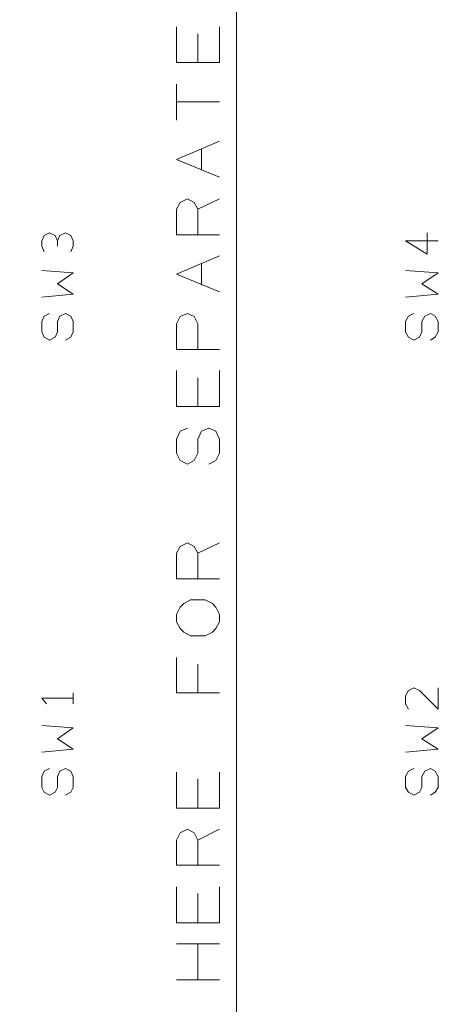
# Model space of a CAD drawing. Header units: millimetres. Extents: x -38 to 46, y -120 to 119.
# Tile 9 of 23: x -15 to 0, y -68 to -34. Entities that reach past the tile are written whole.
import ezdxf

# ---------------------------------------------------------------- set-up
doc = ezdxf.new("R2010")
doc.units = ezdxf.units.MM
doc.header["$MEASUREMENT"] = 0
doc.layers.add('Ebene 1', color=7, linetype='Continuous')

msp = doc.modelspace()

# ---------------------------------------------------------------- linework, layer by layer
at = {"layer": 'Ebene 1', "lineweight": 20}
for points, knots in [([(22.3873, 104.4081), (22.3873, 104.4081), (-37.6202, 104.4081), (-37.6202, 104.4081), (-37.6202, 104.4081), (-37.6202, 104.4081), (-37.6202, -109.9044), (-37.6202, -109.9044), (-37.6202, -109.9044), (-37.6202, -109.9044), (22.3873, -109.9044), (22.3873, -109.9044), (22.3873, -109.9044), (22.3873, -109.9044), (22.3873, 104.4081), (22.3873, 104.4081)], [0, 0, 0, 0, 0.2, 0.2, 0.2, 0.2, 0.4, 0.4, 0.4, 0.4, 0.6, 0.6, 0.6, 0.6, 1, 1, 1, 1]), ([(-8.0504, -35.4401), (-8.0504, -35.4401), (-9.5532, -35.4401), (-9.5532, -35.4401), (-9.5532, -35.4401), (-9.5532, -35.4401), (-9.5532, -34.1912), (-9.5532, -34.1912)], [0, 0, 0, 0, 0.3333333, 0.3333333, 0.3333333, 0.3333333, 1, 1, 1, 1]), ([(-8.0504, -39.4406), (-8.0504, -39.4406), (-9.5532, -38.8267), (-9.5532, -38.8267), (-9.5532, -38.8267), (-9.5532, -38.8267), (-8.0504, -38.1917), (-8.0504, -38.1917)], [0, 0, 0, 0, 0.3333333, 0.3333333, 0.3333333, 0.3333333, 1, 1, 1, 1]), ([(-8.0504, -41.4514), (-8.0504, -41.4514), (-9.5532, -41.4514), (-9.5532, -41.4514), (-9.5532, -41.4514), (-9.5532, -41.4514), (-9.5532, -40.5624), (-9.5532, -40.5624), (-9.5532, -40.5624), (-9.5532, -40.5624), (-9.4262, -40.3296), (-9.4262, -40.3296), (-9.4262, -40.3296), (-9.4262, -40.3296), (-9.1722, -40.2026), (-9.1722, -40.2026), (-9.1722, -40.2026), (-9.1722, -40.2026), (-8.9394, -40.3296), (-8.9394, -40.3296), (-8.9394, -40.3296), (-8.9394, -40.3296), (-8.8124, -40.5624), (-8.8124, -40.5624), (-8.8124, -40.5624), (-8.8124, -40.5624), (-8.8124, -41.4514), (-8.8124, -41.4514)], [0, 0, 0, 0, 0.125, 0.125, 0.125, 0.125, 0.25, 0.25, 0.25, 0.25, 0.375, 0.375, 0.375, 0.375, 0.5, 0.5, 0.5, 0.5, 0.625, 0.625, 0.625, 0.625, 0.75, 0.75, 0.75, 0.75, 1, 1, 1, 1]), ([(-13.7019, -41.6631), (-13.7019, -41.6631), (-13.7866, -41.4726), (-13.7866, -41.4726), (-13.7866, -41.4726), (-13.7866, -41.4726), (-13.9771, -41.3879), (-13.9771, -41.3879), (-13.9771, -41.3879), (-13.9771, -41.3879), (-14.1676, -41.4726), (-14.1676, -41.4726), (-14.1676, -41.4726), (-14.1676, -41.4726), (-14.2522, -41.6631), (-14.2522, -41.6631), (-14.2522, -41.6631), (-14.2522, -41.6631), (-14.2522, -41.8536), (-14.2522, -41.8536), (-14.2522, -41.8536), (-14.2522, -41.8536), (-14.1676, -42.0441), (-14.1676, -42.0441)], [0, 0, 0, 0, 0.1428571, 0.1428571, 0.1428571, 0.1428571, 0.2857143, 0.2857143, 0.2857143, 0.2857143, 0.4285714, 0.4285714, 0.4285714, 0.4285714, 0.5714286, 0.5714286, 0.5714286, 0.5714286, 0.7142857, 0.7142857, 0.7142857, 0.7142857, 1, 1, 1, 1]), ([(-13.2362, -42.0441), (-13.2362, -42.0441), (-13.1516, -41.8536), (-13.1516, -41.8536), (-13.1516, -41.8536), (-13.1516, -41.8536), (-13.1516, -41.6631), (-13.1516, -41.6631), (-13.1516, -41.6631), (-13.1516, -41.6631), (-13.2362, -41.4726), (-13.2362, -41.4726), (-13.2362, -41.4726), (-13.2362, -41.4726), (-13.4267, -41.3879), (-13.4267, -41.3879), (-13.4267, -41.3879), (-13.4267, -41.3879), (-13.6172, -41.4726), (-13.6172, -41.4726), (-13.6172, -41.4726), (-13.6172, -41.4726), (-13.7019, -41.6631), (-13.7019, -41.6631), (-13.7019, -41.6631), (-13.7019, -41.6631), (-13.7019, -41.8536), (-13.7019, -41.8536)], [0, 0, 0, 0, 0.125, 0.125, 0.125, 0.125, 0.25, 0.25, 0.25, 0.25, 0.375, 0.375, 0.375, 0.375, 0.5, 0.5, 0.5, 0.5, 0.625, 0.625, 0.625, 0.625, 0.75, 0.75, 0.75, 0.75, 1, 1, 1, 1]), ([(-0.4304, -41.6631), (-0.4304, -41.6631), (-1.5734, -41.6631), (-1.5734, -41.6631), (-1.5734, -41.6631), (-1.5734, -41.6631), (-0.8114, -42.1287), (-0.8114, -42.1287), (-0.8114, -42.1287), (-0.8114, -42.1287), (-0.8114, -41.3879), (-0.8114, -41.3879)], [0, 0, 0, 0, 0.25, 0.25, 0.25, 0.25, 0.5, 0.5, 0.5, 0.5, 1, 1, 1, 1]), ([(-8.0504, -43.4411), (-8.0504, -43.4411), (-9.5532, -42.8272), (-9.5532, -42.8272), (-9.5532, -42.8272), (-9.5532, -42.8272), (-8.0504, -42.1922), (-8.0504, -42.1922)], [0, 0, 0, 0, 0.3333333, 0.3333333, 0.3333333, 0.3333333, 1, 1, 1, 1]), ([(-14.2522, -43.6316), (-14.2522, -43.6316), (-13.1516, -43.5257), (-13.1516, -43.5257), (-13.1516, -43.5257), (-13.1516, -43.5257), (-13.7019, -43.1659), (-13.7019, -43.1659), (-13.7019, -43.1659), (-13.7019, -43.1659), (-13.1516, -42.7849), (-13.1516, -42.7849), (-13.1516, -42.7849), (-13.1516, -42.7849), (-14.2522, -42.7002), (-14.2522, -42.7002)], [0, 0, 0, 0, 0.2, 0.2, 0.2, 0.2, 0.4, 0.4, 0.4, 0.4, 0.6, 0.6, 0.6, 0.6, 1, 1, 1, 1]), ([(-1.5734, -43.6316), (-1.5734, -43.6316), (-0.4304, -43.5257), (-0.4304, -43.5257), (-0.4304, -43.5257), (-0.4304, -43.5257), (-1.0019, -43.1659), (-1.0019, -43.1659), (-1.0019, -43.1659), (-1.0019, -43.1659), (-0.4304, -42.7849), (-0.4304, -42.7849), (-0.4304, -42.7849), (-0.4304, -42.7849), (-1.5734, -42.7002), (-1.5734, -42.7002)], [0, 0, 0, 0, 0.2, 0.2, 0.2, 0.2, 0.4, 0.4, 0.4, 0.4, 0.6, 0.6, 0.6, 0.6, 1, 1, 1, 1]), ([(-13.4267, -45.1344), (-13.4267, -45.1344), (-13.2362, -45.0286), (-13.2362, -45.0286), (-13.2362, -45.0286), (-13.2362, -45.0286), (-13.1516, -44.8381), (-13.1516, -44.8381), (-13.1516, -44.8381), (-13.1516, -44.8381), (-13.1516, -44.4782), (-13.1516, -44.4782), (-13.1516, -44.4782), (-13.1516, -44.4782), (-13.2362, -44.2877), (-13.2362, -44.2877), (-13.2362, -44.2877), (-13.2362, -44.2877), (-13.4267, -44.2031), (-13.4267, -44.2031), (-13.4267, -44.2031), (-13.4267, -44.2031), (-13.6172, -44.2877), (-13.6172, -44.2877), (-13.6172, -44.2877), (-13.6172, -44.2877), (-13.7019, -44.4782), (-13.7019, -44.4782), (-13.7019, -44.4782), (-13.7019, -44.4782), (-13.7019, -44.8381), (-13.7019, -44.8381), (-13.7019, -44.8381), (-13.7019, -44.8381), (-13.7866, -45.0286), (-13.7866, -45.0286), (-13.7866, -45.0286), (-13.7866, -45.0286), (-13.9771, -45.1344), (-13.9771, -45.1344), (-13.9771, -45.1344), (-13.9771, -45.1344), (-14.1676, -45.0286), (-14.1676, -45.0286), (-14.1676, -45.0286), (-14.1676, -45.0286), (-14.2522, -44.8381), (-14.2522, -44.8381), (-14.2522, -44.8381), (-14.2522, -44.8381), (-14.2522, -44.4782), (-14.2522, -44.4782), (-14.2522, -44.4782), (-14.2522, -44.4782), (-14.1676, -44.2877), (-14.1676, -44.2877), (-14.1676, -44.2877), (-14.1676, -44.2877), (-13.9771, -44.2031), (-13.9771, -44.2031)], [0, 0, 0, 0, 0.0625, 0.0625, 0.0625, 0.0625, 0.125, 0.125, 0.125, 0.125, 0.1875, 0.1875, 0.1875, 0.1875, 0.25, 0.25, 0.25, 0.25, 0.3125, 0.3125, 0.3125, 0.3125, 0.375, 0.375, 0.375, 0.375, 0.4375, 0.4375, 0.4375, 0.4375, 0.5, 0.5, 0.5, 0.5, 0.5625, 0.5625, 0.5625, 0.5625, 0.625, 0.625, 0.625, 0.625, 0.6875, 0.6875, 0.6875, 0.6875, 0.75, 0.75, 0.75, 0.75, 0.8125, 0.8125, 0.8125, 0.8125, 0.875, 0.875, 0.875, 0.875, 1, 1, 1, 1]), ([(-8.0504, -45.4519), (-8.0504, -45.4519), (-9.5532, -45.4519), (-9.5532, -45.4519), (-9.5532, -45.4519), (-9.5532, -45.4519), (-9.5532, -44.5629), (-9.5532, -44.5629), (-9.5532, -44.5629), (-9.5532, -44.5629), (-9.4262, -44.3089), (-9.4262, -44.3089), (-9.4262, -44.3089), (-9.4262, -44.3089), (-9.1722, -44.2031), (-9.1722, -44.2031), (-9.1722, -44.2031), (-9.1722, -44.2031), (-8.9394, -44.3089), (-8.9394, -44.3089), (-8.9394, -44.3089), (-8.9394, -44.3089), (-8.8124, -44.5629), (-8.8124, -44.5629), (-8.8124, -44.5629), (-8.8124, -44.5629), (-8.8124, -45.4519), (-8.8124, -45.4519)], [0, 0, 0, 0, 0.125, 0.125, 0.125, 0.125, 0.25, 0.25, 0.25, 0.25, 0.375, 0.375, 0.375, 0.375, 0.5, 0.5, 0.5, 0.5, 0.625, 0.625, 0.625, 0.625, 0.75, 0.75, 0.75, 0.75, 1, 1, 1, 1]), ([(-0.7056, -45.1344), (-0.7056, -45.1344), (-0.5362, -45.0286), (-0.5362, -45.0286), (-0.5362, -45.0286), (-0.5362, -45.0286), (-0.4304, -44.8381), (-0.4304, -44.8381), (-0.4304, -44.8381), (-0.4304, -44.8381), (-0.4304, -44.4782), (-0.4304, -44.4782), (-0.4304, -44.4782), (-0.4304, -44.4782), (-0.5362, -44.2877), (-0.5362, -44.2877), (-0.5362, -44.2877), (-0.5362, -44.2877), (-0.7056, -44.2031), (-0.7056, -44.2031), (-0.7056, -44.2031), (-0.7056, -44.2031), (-0.8961, -44.2877), (-0.8961, -44.2877), (-0.8961, -44.2877), (-0.8961, -44.2877), (-1.0019, -44.4782), (-1.0019, -44.4782), (-1.0019, -44.4782), (-1.0019, -44.4782), (-1.0019, -44.8381), (-1.0019, -44.8381), (-1.0019, -44.8381), (-1.0019, -44.8381), (-1.0866, -45.0286), (-1.0866, -45.0286), (-1.0866, -45.0286), (-1.0866, -45.0286), (-1.2771, -45.1344), (-1.2771, -45.1344), (-1.2771, -45.1344), (-1.2771, -45.1344), (-1.4676, -45.0286), (-1.4676, -45.0286), (-1.4676, -45.0286), (-1.4676, -45.0286), (-1.5734, -44.8381), (-1.5734, -44.8381), (-1.5734, -44.8381), (-1.5734, -44.8381), (-1.5734, -44.4782), (-1.5734, -44.4782), (-1.5734, -44.4782), (-1.5734, -44.4782), (-1.4676, -44.2877), (-1.4676, -44.2877), (-1.4676, -44.2877), (-1.4676, -44.2877), (-1.2771, -44.2031), (-1.2771, -44.2031)], [0, 0, 0, 0, 0.0625, 0.0625, 0.0625, 0.0625, 0.125, 0.125, 0.125, 0.125, 0.1875, 0.1875, 0.1875, 0.1875, 0.25, 0.25, 0.25, 0.25, 0.3125, 0.3125, 0.3125, 0.3125, 0.375, 0.375, 0.375, 0.375, 0.4375, 0.4375, 0.4375, 0.4375, 0.5, 0.5, 0.5, 0.5, 0.5625, 0.5625, 0.5625, 0.5625, 0.625, 0.625, 0.625, 0.625, 0.6875, 0.6875, 0.6875, 0.6875, 0.75, 0.75, 0.75, 0.75, 0.8125, 0.8125, 0.8125, 0.8125, 0.875, 0.875, 0.875, 0.875, 1, 1, 1, 1]), ([(-8.0504, -47.4416), (-8.0504, -47.4416), (-9.5532, -47.4416), (-9.5532, -47.4416), (-9.5532, -47.4416), (-9.5532, -47.4416), (-9.5532, -46.1927), (-9.5532, -46.1927)], [0, 0, 0, 0, 0.3333333, 0.3333333, 0.3333333, 0.3333333, 1, 1, 1, 1]), ([(-8.4314, -49.4524), (-8.4314, -49.4524), (-8.1774, -49.3254), (-8.1774, -49.3254), (-8.1774, -49.3254), (-8.1774, -49.3254), (-8.0504, -49.0714), (-8.0504, -49.0714), (-8.0504, -49.0714), (-8.0504, -49.0714), (-8.0504, -48.5846), (-8.0504, -48.5846), (-8.0504, -48.5846), (-8.0504, -48.5846), (-8.1774, -48.3094), (-8.1774, -48.3094), (-8.1774, -48.3094), (-8.1774, -48.3094), (-8.4314, -48.2036), (-8.4314, -48.2036), (-8.4314, -48.2036), (-8.4314, -48.2036), (-8.6854, -48.3094), (-8.6854, -48.3094), (-8.6854, -48.3094), (-8.6854, -48.3094), (-8.8124, -48.5846), (-8.8124, -48.5846), (-8.8124, -48.5846), (-8.8124, -48.5846), (-8.8124, -49.0714), (-8.8124, -49.0714), (-8.8124, -49.0714), (-8.8124, -49.0714), (-8.9394, -49.3254), (-8.9394, -49.3254), (-8.9394, -49.3254), (-8.9394, -49.3254), (-9.1722, -49.4524), (-9.1722, -49.4524), (-9.1722, -49.4524), (-9.1722, -49.4524), (-9.4262, -49.3254), (-9.4262, -49.3254), (-9.4262, -49.3254), (-9.4262, -49.3254), (-9.5532, -49.0714), (-9.5532, -49.0714), (-9.5532, -49.0714), (-9.5532, -49.0714), (-9.5532, -48.5846), (-9.5532, -48.5846), (-9.5532, -48.5846), (-9.5532, -48.5846), (-9.4262, -48.3094), (-9.4262, -48.3094), (-9.4262, -48.3094), (-9.4262, -48.3094), (-9.1722, -48.2036), (-9.1722, -48.2036)], [0, 0, 0, 0, 0.0625, 0.0625, 0.0625, 0.0625, 0.125, 0.125, 0.125, 0.125, 0.1875, 0.1875, 0.1875, 0.1875, 0.25, 0.25, 0.25, 0.25, 0.3125, 0.3125, 0.3125, 0.3125, 0.375, 0.375, 0.375, 0.375, 0.4375, 0.4375, 0.4375, 0.4375, 0.5, 0.5, 0.5, 0.5, 0.5625, 0.5625, 0.5625, 0.5625, 0.625, 0.625, 0.625, 0.625, 0.6875, 0.6875, 0.6875, 0.6875, 0.75, 0.75, 0.75, 0.75, 0.8125, 0.8125, 0.8125, 0.8125, 0.875, 0.875, 0.875, 0.875, 1, 1, 1, 1]), ([(-8.0504, -53.4529), (-8.0504, -53.4529), (-9.5532, -53.4529), (-9.5532, -53.4529), (-9.5532, -53.4529), (-9.5532, -53.4529), (-9.5532, -52.5639), (-9.5532, -52.5639), (-9.5532, -52.5639), (-9.5532, -52.5639), (-9.4262, -52.3311), (-9.4262, -52.3311), (-9.4262, -52.3311), (-9.4262, -52.3311), (-9.1722, -52.2041), (-9.1722, -52.2041), (-9.1722, -52.2041), (-9.1722, -52.2041), (-8.9394, -52.3311), (-8.9394, -52.3311), (-8.9394, -52.3311), (-8.9394, -52.3311), (-8.8124, -52.5639), (-8.8124, -52.5639), (-8.8124, -52.5639), (-8.8124, -52.5639), (-8.8124, -53.4529), (-8.8124, -53.4529)], [0, 0, 0, 0, 0.125, 0.125, 0.125, 0.125, 0.25, 0.25, 0.25, 0.25, 0.375, 0.375, 0.375, 0.375, 0.5, 0.5, 0.5, 0.5, 0.625, 0.625, 0.625, 0.625, 0.75, 0.75, 0.75, 0.75, 1, 1, 1, 1]), ([(-8.5584, -55.4426), (-8.5584, -55.4426), (-9.0664, -55.4426), (-9.0664, -55.4426), (-9.0664, -55.4426), (-9.0664, -55.4426), (-9.2992, -55.3156), (-9.2992, -55.3156), (-9.2992, -55.3156), (-9.2992, -55.3156), (-9.4262, -55.1886), (-9.4262, -55.1886), (-9.4262, -55.1886), (-9.4262, -55.1886), (-9.5532, -54.9557), (-9.5532, -54.9557), (-9.5532, -54.9557), (-9.5532, -54.9557), (-9.5532, -54.7017), (-9.5532, -54.7017), (-9.5532, -54.7017), (-9.5532, -54.7017), (-9.4262, -54.4477), (-9.4262, -54.4477), (-9.4262, -54.4477), (-9.4262, -54.4477), (-9.2992, -54.3207), (-9.2992, -54.3207), (-9.2992, -54.3207), (-9.2992, -54.3207), (-9.0664, -54.1937), (-9.0664, -54.1937), (-9.0664, -54.1937), (-9.0664, -54.1937), (-8.5584, -54.1937), (-8.5584, -54.1937), (-8.5584, -54.1937), (-8.5584, -54.1937), (-8.3044, -54.3207), (-8.3044, -54.3207), (-8.3044, -54.3207), (-8.3044, -54.3207), (-8.1774, -54.4477), (-8.1774, -54.4477), (-8.1774, -54.4477), (-8.1774, -54.4477), (-8.0504, -54.7017), (-8.0504, -54.7017), (-8.0504, -54.7017), (-8.0504, -54.7017), (-8.0504, -54.9557), (-8.0504, -54.9557), (-8.0504, -54.9557), (-8.0504, -54.9557), (-8.1774, -55.1886), (-8.1774, -55.1886), (-8.1774, -55.1886), (-8.1774, -55.1886), (-8.3044, -55.3156), (-8.3044, -55.3156), (-8.3044, -55.3156), (-8.3044, -55.3156), (-8.5584, -55.4426), (-8.5584, -55.4426)], [0, 0, 0, 0, 0.0588235, 0.0588235, 0.0588235, 0.0588235, 0.1176471, 0.1176471, 0.1176471, 0.1176471, 0.1764706, 0.1764706, 0.1764706, 0.1764706, 0.2352941, 0.2352941, 0.2352941, 0.2352941, 0.2941176, 0.2941176, 0.2941176, 0.2941176, 0.3529412, 0.3529412, 0.3529412, 0.3529412, 0.4117647, 0.4117647, 0.4117647, 0.4117647, 0.4705882, 0.4705882, 0.4705882, 0.4705882, 0.5294118, 0.5294118, 0.5294118, 0.5294118, 0.5882353, 0.5882353, 0.5882353, 0.5882353, 0.6470588, 0.6470588, 0.6470588, 0.6470588, 0.7058824, 0.7058824, 0.7058824, 0.7058824, 0.7647059, 0.7647059, 0.7647059, 0.7647059, 0.8235294, 0.8235294, 0.8235294, 0.8235294, 0.8823529, 0.8823529, 0.8823529, 0.8823529, 1, 1, 1, 1]), ([(-8.0504, -57.4322), (-8.0504, -57.4322), (-9.5532, -57.4322), (-9.5532, -57.4322), (-9.5532, -57.4322), (-9.5532, -57.4322), (-9.5532, -56.2046), (-9.5532, -56.2046)], [0, 0, 0, 0, 0.3333333, 0.3333333, 0.3333333, 0.3333333, 1, 1, 1, 1]), ([(-0.4304, -57.2629), (-0.4304, -57.2629), (-0.4304, -58.0037), (-0.4304, -58.0037), (-0.4304, -58.0037), (-0.4304, -58.0037), (-1.0866, -57.3476), (-1.0866, -57.3476), (-1.0866, -57.3476), (-1.0866, -57.3476), (-1.2771, -57.2629), (-1.2771, -57.2629), (-1.2771, -57.2629), (-1.2771, -57.2629), (-1.4676, -57.3476), (-1.4676, -57.3476), (-1.4676, -57.3476), (-1.4676, -57.3476), (-1.5734, -57.5381), (-1.5734, -57.5381), (-1.5734, -57.5381), (-1.5734, -57.5381), (-1.5734, -57.8132), (-1.5734, -57.8132), (-1.5734, -57.8132), (-1.5734, -57.8132), (-1.4676, -58.0037), (-1.4676, -58.0037)], [0, 0, 0, 0, 0.125, 0.125, 0.125, 0.125, 0.25, 0.25, 0.25, 0.25, 0.375, 0.375, 0.375, 0.375, 0.5, 0.5, 0.5, 0.5, 0.625, 0.625, 0.625, 0.625, 0.75, 0.75, 0.75, 0.75, 1, 1, 1, 1]), ([(-13.1516, -57.6227), (-13.1516, -57.6227), (-14.2522, -57.6227), (-14.2522, -57.6227), (-14.2522, -57.6227), (-14.2522, -57.6227), (-14.0829, -57.8132), (-14.0829, -57.8132)], [0, 0, 0, 0, 0.3333333, 0.3333333, 0.3333333, 0.3333333, 1, 1, 1, 1]), ([(-14.2522, -59.5066), (-14.2522, -59.5066), (-13.1516, -59.4007), (-13.1516, -59.4007), (-13.1516, -59.4007), (-13.1516, -59.4007), (-13.7019, -59.0409), (-13.7019, -59.0409), (-13.7019, -59.0409), (-13.7019, -59.0409), (-13.1516, -58.6599), (-13.1516, -58.6599), (-13.1516, -58.6599), (-13.1516, -58.6599), (-14.2522, -58.5752), (-14.2522, -58.5752)], [0, 0, 0, 0, 0.2, 0.2, 0.2, 0.2, 0.4, 0.4, 0.4, 0.4, 0.6, 0.6, 0.6, 0.6, 1, 1, 1, 1]), ([(-1.5734, -59.5066), (-1.5734, -59.5066), (-0.4304, -59.4007), (-0.4304, -59.4007), (-0.4304, -59.4007), (-0.4304, -59.4007), (-1.0019, -59.0409), (-1.0019, -59.0409), (-1.0019, -59.0409), (-1.0019, -59.0409), (-0.4304, -58.6599), (-0.4304, -58.6599), (-0.4304, -58.6599), (-0.4304, -58.6599), (-1.5734, -58.5752), (-1.5734, -58.5752)], [0, 0, 0, 0, 0.2, 0.2, 0.2, 0.2, 0.4, 0.4, 0.4, 0.4, 0.6, 0.6, 0.6, 0.6, 1, 1, 1, 1]), ([(-13.4267, -61.0094), (-13.4267, -61.0094), (-13.2362, -60.9036), (-13.2362, -60.9036), (-13.2362, -60.9036), (-13.2362, -60.9036), (-13.1516, -60.7342), (-13.1516, -60.7342), (-13.1516, -60.7342), (-13.1516, -60.7342), (-13.1516, -60.3532), (-13.1516, -60.3532), (-13.1516, -60.3532), (-13.1516, -60.3532), (-13.2362, -60.1627), (-13.2362, -60.1627), (-13.2362, -60.1627), (-13.2362, -60.1627), (-13.4267, -60.0781), (-13.4267, -60.0781), (-13.4267, -60.0781), (-13.4267, -60.0781), (-13.6172, -60.1627), (-13.6172, -60.1627), (-13.6172, -60.1627), (-13.6172, -60.1627), (-13.7019, -60.3532), (-13.7019, -60.3532), (-13.7019, -60.3532), (-13.7019, -60.3532), (-13.7019, -60.7342), (-13.7019, -60.7342), (-13.7019, -60.7342), (-13.7019, -60.7342), (-13.7866, -60.9036), (-13.7866, -60.9036), (-13.7866, -60.9036), (-13.7866, -60.9036), (-13.9771, -61.0094), (-13.9771, -61.0094), (-13.9771, -61.0094), (-13.9771, -61.0094), (-14.1676, -60.9036), (-14.1676, -60.9036), (-14.1676, -60.9036), (-14.1676, -60.9036), (-14.2522, -60.7342), (-14.2522, -60.7342), (-14.2522, -60.7342), (-14.2522, -60.7342), (-14.2522, -60.3532), (-14.2522, -60.3532), (-14.2522, -60.3532), (-14.2522, -60.3532), (-14.1676, -60.1627), (-14.1676, -60.1627), (-14.1676, -60.1627), (-14.1676, -60.1627), (-13.9771, -60.0781), (-13.9771, -60.0781)], [0, 0, 0, 0, 0.0625, 0.0625, 0.0625, 0.0625, 0.125, 0.125, 0.125, 0.125, 0.1875, 0.1875, 0.1875, 0.1875, 0.25, 0.25, 0.25, 0.25, 0.3125, 0.3125, 0.3125, 0.3125, 0.375, 0.375, 0.375, 0.375, 0.4375, 0.4375, 0.4375, 0.4375, 0.5, 0.5, 0.5, 0.5, 0.5625, 0.5625, 0.5625, 0.5625, 0.625, 0.625, 0.625, 0.625, 0.6875, 0.6875, 0.6875, 0.6875, 0.75, 0.75, 0.75, 0.75, 0.8125, 0.8125, 0.8125, 0.8125, 0.875, 0.875, 0.875, 0.875, 1, 1, 1, 1]), ([(-0.7056, -61.0094), (-0.7056, -61.0094), (-0.5362, -60.9036), (-0.5362, -60.9036), (-0.5362, -60.9036), (-0.5362, -60.9036), (-0.4304, -60.7342), (-0.4304, -60.7342), (-0.4304, -60.7342), (-0.4304, -60.7342), (-0.4304, -60.3532), (-0.4304, -60.3532), (-0.4304, -60.3532), (-0.4304, -60.3532), (-0.5362, -60.1627), (-0.5362, -60.1627), (-0.5362, -60.1627), (-0.5362, -60.1627), (-0.7056, -60.0781), (-0.7056, -60.0781), (-0.7056, -60.0781), (-0.7056, -60.0781), (-0.8961, -60.1627), (-0.8961, -60.1627), (-0.8961, -60.1627), (-0.8961, -60.1627), (-1.0019, -60.3532), (-1.0019, -60.3532), (-1.0019, -60.3532), (-1.0019, -60.3532), (-1.0019, -60.7342), (-1.0019, -60.7342), (-1.0019, -60.7342), (-1.0019, -60.7342), (-1.0866, -60.9036), (-1.0866, -60.9036), (-1.0866, -60.9036), (-1.0866, -60.9036), (-1.2771, -61.0094), (-1.2771, -61.0094), (-1.2771, -61.0094), (-1.2771, -61.0094), (-1.4676, -60.9036), (-1.4676, -60.9036), (-1.4676, -60.9036), (-1.4676, -60.9036), (-1.5734, -60.7342), (-1.5734, -60.7342), (-1.5734, -60.7342), (-1.5734, -60.7342), (-1.5734, -60.3532), (-1.5734, -60.3532), (-1.5734, -60.3532), (-1.5734, -60.3532), (-1.4676, -60.1627), (-1.4676, -60.1627), (-1.4676, -60.1627), (-1.4676, -60.1627), (-1.2771, -60.0781), (-1.2771, -60.0781)], [0, 0, 0, 0, 0.0625, 0.0625, 0.0625, 0.0625, 0.125, 0.125, 0.125, 0.125, 0.1875, 0.1875, 0.1875, 0.1875, 0.25, 0.25, 0.25, 0.25, 0.3125, 0.3125, 0.3125, 0.3125, 0.375, 0.375, 0.375, 0.375, 0.4375, 0.4375, 0.4375, 0.4375, 0.5, 0.5, 0.5, 0.5, 0.5625, 0.5625, 0.5625, 0.5625, 0.625, 0.625, 0.625, 0.625, 0.6875, 0.6875, 0.6875, 0.6875, 0.75, 0.75, 0.75, 0.75, 0.8125, 0.8125, 0.8125, 0.8125, 0.875, 0.875, 0.875, 0.875, 1, 1, 1, 1]), ([(-8.0504, -61.4539), (-8.0504, -61.4539), (-9.5532, -61.4539), (-9.5532, -61.4539), (-9.5532, -61.4539), (-9.5532, -61.4539), (-9.5532, -60.2051), (-9.5532, -60.2051)], [0, 0, 0, 0, 0.3333333, 0.3333333, 0.3333333, 0.3333333, 1, 1, 1, 1]), ([(-8.0504, -63.4436), (-8.0504, -63.4436), (-9.5532, -63.4436), (-9.5532, -63.4436), (-9.5532, -63.4436), (-9.5532, -63.4436), (-9.5532, -62.5757), (-9.5532, -62.5757), (-9.5532, -62.5757), (-9.5532, -62.5757), (-9.4262, -62.3217), (-9.4262, -62.3217), (-9.4262, -62.3217), (-9.4262, -62.3217), (-9.1722, -62.1947), (-9.1722, -62.1947), (-9.1722, -62.1947), (-9.1722, -62.1947), (-8.9394, -62.3217), (-8.9394, -62.3217), (-8.9394, -62.3217), (-8.9394, -62.3217), (-8.8124, -62.5757), (-8.8124, -62.5757), (-8.8124, -62.5757), (-8.8124, -62.5757), (-8.8124, -63.4436), (-8.8124, -63.4436)], [0, 0, 0, 0, 0.125, 0.125, 0.125, 0.125, 0.25, 0.25, 0.25, 0.25, 0.375, 0.375, 0.375, 0.375, 0.5, 0.5, 0.5, 0.5, 0.625, 0.625, 0.625, 0.625, 0.75, 0.75, 0.75, 0.75, 1, 1, 1, 1]), ([(-8.0504, -65.4544), (-8.0504, -65.4544), (-9.5532, -65.4544), (-9.5532, -65.4544), (-9.5532, -65.4544), (-9.5532, -65.4544), (-9.5532, -64.2056), (-9.5532, -64.2056)], [0, 0, 0, 0, 0.3333333, 0.3333333, 0.3333333, 0.3333333, 1, 1, 1, 1])]:
    msp.add_open_spline(points, degree=3, knots=knots, dxfattribs=at)
for points in [[(-7.4577, -90.2194), (-7.4577, -90.2194), (-7.4577, 89.4856), (-7.4577, 89.4856)], [(-8.0504, -35.4401), (-8.0504, -35.4401), (-8.0504, -34.1912), (-8.0504, -34.1912)], [(-8.8124, -34.4452), (-8.8124, -34.4452), (-8.8124, -35.4401), (-8.8124, -35.4401)], [(-9.5532, -37.4509), (-9.5532, -37.4509), (-9.5532, -36.2021), (-9.5532, -36.2021)], [(-8.0504, -36.8159), (-8.0504, -36.8159), (-9.5532, -36.8159), (-9.5532, -36.8159)], [(-8.6854, -39.1866), (-8.6854, -39.1866), (-8.6854, -38.4457), (-8.6854, -38.4457)], [(-8.8124, -40.5624), (-8.8124, -40.5624), (-8.0504, -40.2026), (-8.0504, -40.2026)], [(-8.6854, -43.2082), (-8.6854, -43.2082), (-8.6854, -42.4462), (-8.6854, -42.4462)], [(-8.0504, -47.4416), (-8.0504, -47.4416), (-8.0504, -46.1927), (-8.0504, -46.1927)], [(-8.8124, -46.4467), (-8.8124, -46.4467), (-8.8124, -47.4416), (-8.8124, -47.4416)], [(-8.8124, -52.5639), (-8.8124, -52.5639), (-8.0504, -52.2041), (-8.0504, -52.2041)], [(-8.8124, -56.4374), (-8.8124, -56.4374), (-8.8124, -57.4322), (-8.8124, -57.4322)], [(-13.1516, -57.8132), (-13.1516, -57.8132), (-13.1516, -57.4322), (-13.1516, -57.4322)], [(-8.8124, -60.4379), (-8.8124, -60.4379), (-8.8124, -61.4539), (-8.8124, -61.4539)], [(-8.0504, -61.4539), (-8.0504, -61.4539), (-8.0504, -60.2051), (-8.0504, -60.2051)], [(-8.8124, -62.5757), (-8.8124, -62.5757), (-8.0504, -62.1947), (-8.0504, -62.1947)], [(-8.0504, -65.4544), (-8.0504, -65.4544), (-8.0504, -64.2056), (-8.0504, -64.2056)], [(-8.8124, -64.4384), (-8.8124, -64.4384), (-8.8124, -65.4544), (-8.8124, -65.4544)], [(-8.0504, -66.1952), (-8.0504, -66.1952), (-9.5532, -66.1952), (-9.5532, -66.1952)], [(-8.8124, -67.4441), (-8.8124, -67.4441), (-8.8124, -66.1952), (-8.8124, -66.1952)], [(-8.0504, -67.4441), (-8.0504, -67.4441), (-9.5532, -67.4441), (-9.5532, -67.4441)]]:
    msp.add_open_spline(points, degree=3, dxfattribs=at)

doc.saveas('drawing.dxf')
